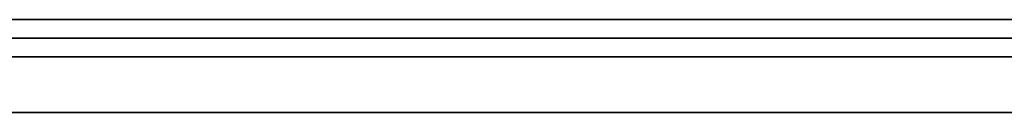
# Model space of a CAD drawing. Extents: x -3.09 to 3.09, y 0 to 2.31.
# Tile 126 of 177: x -1.780485 to -1.77519, y 2.2345 to 2.235. Entities that reach past the tile are written whole.
import ezdxf

# ---------------------------------------------------------------- set-up
doc = ezdxf.new("R2010")
doc.units = 0
doc.layers.get('0').update_dxf_attribs({"linetype": 'CONTINUOUS'})

# ---------------------------------------------------------------- blocks, each defined once
blk = doc.blocks.new('*U1')
at = {"extrusion": (0, 1, 0)}
for p, q in [((3.018, 2.235, -0.83), (-3.018, 2.235, -0.83)), ((-3.018, 2.235, 0.83), (3.018, 2.235, 0.83)), ((-2.798, 2.235, -0.725), (-1.678, 2.235, -0.725)), ((-1.678, 2.235, -0.365), (-2.798, 2.235, -0.365)), ((-1.678, 2.2348, -0.725), (-2.798, 2.2348, -0.725)), ((-2.798, 2.2348, -0.365), (-1.678, 2.2348, -0.365)), ((-1.7594081, 2.2348, -0.5246928), (-1.7879387, 2.2348, -0.5246928)), ((-1.7873265, 2.2348, -0.6146928), (-1.746551, 2.2348, -0.6146928)), ((-1.7710408, 2.2348, -0.5982847), (-1.7842652, 2.2348, -0.5406112)), ((-1.7842652, 2.2348, -0.5406112), (-1.763204, 2.2348, -0.5406112)), ((-1.7879387, 2.2345, -0.5246928), (-1.7594081, 2.2345, -0.5246928)), ((-1.746551, 2.2345, -0.6146928), (-1.7873265, 2.2345, -0.6146928)), ((-1.7710408, 2.2345, -0.5982847), (-1.7842652, 2.2345, -0.5406112)), ((-1.7842652, 2.2345, -0.5406112), (-1.763204, 2.2345, -0.5406112))]:
    blk.add_line(p, q, dxfattribs=at)
for p, q in [((3.018, 2.235, -0.83), (-3.018, 2.235, -0.83)), ((-2.798, 2.235, -0.725), (-1.678, 2.235, -0.725)), ((-1.678, 2.2348, -0.725), (-2.798, 2.2348, -0.725)), ((-1.7873265, 2.2348, -0.6146928), (-1.746551, 2.2348, -0.6146928)), ((-1.7842652, 2.2348, -0.5406112), (-1.763204, 2.2348, -0.5406112)), ((-1.746551, 2.2345, -0.6146928), (-1.7873265, 2.2345, -0.6146928)), ((-1.7842652, 2.2345, -0.5406112), (-1.763204, 2.2345, -0.5406112))]:
    blk.add_line(p, q)
at = {"extrusion": (0, 0, -1)}
for p, q in [((-3.018, 2.235, 0.83), (3.018, 2.235, 0.83)), ((-1.678, 2.235, -0.365), (-2.798, 2.235, -0.365)), ((-2.798, 2.2348, -0.365), (-1.678, 2.2348, -0.365)), ((-1.7594081, 2.2348, -0.5246928), (-1.7879387, 2.2348, -0.5246928)), ((-1.7879387, 2.2345, -0.5246928), (-1.7594081, 2.2345, -0.5246928))]:
    blk.add_line(p, q, dxfattribs=at)
at = {"extrusion": (-0.974704, 0, -0.223499)}
for p, q in [((-1.7710408, 2.2348, -0.5982847), (-1.7842652, 2.2348, -0.5406112)), ((-1.7710408, 2.2345, -0.5982847), (-1.7842652, 2.2345, -0.5406112))]:
    blk.add_line(p, q, dxfattribs=at)
for points in [[(-1.77514, 2.235, -0.0425596), (-1.77521, 2.235, -0.0425224), (-1.77528, 2.235, -0.0424854), (-1.77535, 2.235, -0.0424486), (-1.77542, 2.235, -0.0424121), (-1.7755, 2.235, -0.0423758), (-1.77557, 2.235, -0.0423398), (-1.77564, 2.235, -0.0423039), (-1.77571, 2.235, -0.0422683), (-1.77578, 2.235, -0.042233), (-1.77586, 2.235, -0.0421978), (-1.77593, 2.235, -0.042163), (-1.776, 2.235, -0.0421283), (-1.77608, 2.235, -0.0420939), (-1.77615, 2.235, -0.0420597), (-1.77622, 2.235, -0.0420257), (-1.7763, 2.235, -0.041992), (-1.77637, 2.235, -0.0419585), (-1.77645, 2.235, -0.0419252), (-1.77652, 2.235, -0.0418922), (-1.7766, 2.235, -0.0418594), (-1.77667, 2.235, -0.0418268), (-1.77675, 2.235, -0.0417945), (-1.77682, 2.235, -0.0417624), (-1.7769, 2.235, -0.0417305), (-1.77698, 2.235, -0.0416989), (-1.77705, 2.235, -0.0416675), (-1.77713, 2.235, -0.0416363), (-1.77721, 2.235, -0.0416054), (-1.77728, 2.235, -0.0415747), (-1.77736, 2.235, -0.0415442), (-1.77744, 2.235, -0.041514), (-1.77752, 2.235, -0.041484), (-1.7776, 2.235, -0.0414542), (-1.77768, 2.235, -0.0414247), (-1.77775, 2.235, -0.0413954), (-1.77783, 2.235, -0.0413663), (-1.77791, 2.235, -0.0413374), (-1.77799, 2.235, -0.0413088), (-1.77807, 2.235, -0.0412805), (-1.77815, 2.235, -0.0412523), (-1.77823, 2.235, -0.0412244), (-1.77831, 2.235, -0.0411968), (-1.77839, 2.235, -0.0411693), (-1.77847, 2.235, -0.0411421), (-1.77856, 2.235, -0.0411151), (-1.77864, 2.235, -0.0410884), (-1.77872, 2.235, -0.0410619), (-1.7788, 2.235, -0.0410356), (-1.77888, 2.235, -0.0410096), (-1.77897, 2.235, -0.0409838), (-1.77905, 2.235, -0.0409582), (-1.77913, 2.235, -0.0409329), (-1.77922, 2.235, -0.0409078), (-1.7793, 2.235, -0.0408829), (-1.77938, 2.235, -0.0408582), (-1.77947, 2.235, -0.0408338), (-1.77955, 2.235, -0.0408096), (-1.77964, 2.235, -0.0407857), (-1.77972, 2.235, -0.040762), (-1.77981, 2.235, -0.0407385), (-1.77989, 2.235, -0.0407153), (-1.77998, 2.235, -0.0406923), (-1.78006, 2.235, -0.0406695), (-1.78015, 2.235, -0.0406469), (-1.78024, 2.235, -0.0406246), (-1.78032, 2.235, -0.0406025), (-1.78041, 2.235, -0.0405807), (-1.7805, 2.235, -0.0405591)], [(-1.77514, 2.235, -0.0425596), (-1.77521, 2.235, -0.0425224), (-1.77528, 2.235, -0.0424854), (-1.77535, 2.235, -0.0424486), (-1.77542, 2.235, -0.0424121), (-1.7755, 2.235, -0.0423758), (-1.77557, 2.235, -0.0423398), (-1.77564, 2.235, -0.0423039), (-1.77571, 2.235, -0.0422683), (-1.77578, 2.235, -0.042233), (-1.77586, 2.235, -0.0421978), (-1.77593, 2.235, -0.042163), (-1.776, 2.235, -0.0421283), (-1.77608, 2.235, -0.0420939), (-1.77615, 2.235, -0.0420597), (-1.77622, 2.235, -0.0420257), (-1.7763, 2.235, -0.041992), (-1.77637, 2.235, -0.0419585), (-1.77645, 2.235, -0.0419252), (-1.77652, 2.235, -0.0418922), (-1.7766, 2.235, -0.0418594), (-1.77667, 2.235, -0.0418268), (-1.77675, 2.235, -0.0417945), (-1.77682, 2.235, -0.0417624), (-1.7769, 2.235, -0.0417305), (-1.77698, 2.235, -0.0416989), (-1.77705, 2.235, -0.0416675), (-1.77713, 2.235, -0.0416363), (-1.77721, 2.235, -0.0416054), (-1.77728, 2.235, -0.0415747), (-1.77736, 2.235, -0.0415442), (-1.77744, 2.235, -0.041514), (-1.77752, 2.235, -0.041484), (-1.7776, 2.235, -0.0414542), (-1.77768, 2.235, -0.0414247), (-1.77775, 2.235, -0.0413954), (-1.77783, 2.235, -0.0413663), (-1.77791, 2.235, -0.0413374), (-1.77799, 2.235, -0.0413088), (-1.77807, 2.235, -0.0412805), (-1.77815, 2.235, -0.0412523), (-1.77823, 2.235, -0.0412244), (-1.77831, 2.235, -0.0411968), (-1.77839, 2.235, -0.0411693), (-1.77847, 2.235, -0.0411421), (-1.77856, 2.235, -0.0411151), (-1.77864, 2.235, -0.0410884), (-1.77872, 2.235, -0.0410619), (-1.7788, 2.235, -0.0410356), (-1.77888, 2.235, -0.0410096), (-1.77897, 2.235, -0.0409838), (-1.77905, 2.235, -0.0409582), (-1.77913, 2.235, -0.0409329), (-1.77922, 2.235, -0.0409078), (-1.7793, 2.235, -0.0408829), (-1.77938, 2.235, -0.0408582), (-1.77947, 2.235, -0.0408338), (-1.77955, 2.235, -0.0408096), (-1.77964, 2.235, -0.0407857), (-1.77972, 2.235, -0.040762), (-1.77981, 2.235, -0.0407385), (-1.77989, 2.235, -0.0407153), (-1.77998, 2.235, -0.0406923), (-1.78006, 2.235, -0.0406695), (-1.78015, 2.235, -0.0406469), (-1.78024, 2.235, -0.0406246), (-1.78032, 2.235, -0.0406025), (-1.78041, 2.235, -0.0405807), (-1.7805, 2.235, -0.0405591)], [(-1.78056, 2.235, -0.0529052), (-1.78045, 2.235, -0.052969), (-1.78035, 2.235, -0.0530336), (-1.78025, 2.235, -0.0530989), (-1.78015, 2.235, -0.053165), (-1.78005, 2.235, -0.0532319), (-1.77995, 2.235, -0.0532995), (-1.77986, 2.235, -0.0533678), (-1.77976, 2.235, -0.053437), (-1.77967, 2.235, -0.0535068), (-1.77958, 2.235, -0.0535775), (-1.77949, 2.235, -0.0536488), (-1.7794, 2.235, -0.053721), (-1.77931, 2.235, -0.0537942), (-1.77922, 2.235, -0.0538685), (-1.77913, 2.235, -0.0539438), (-1.77905, 2.235, -0.0540202), (-1.77897, 2.235, -0.0540976), (-1.77888, 2.235, -0.0541761), (-1.7788, 2.235, -0.0542557), (-1.77872, 2.235, -0.0543363), (-1.77864, 2.235, -0.054418), (-1.77856, 2.235, -0.0545008), (-1.77848, 2.235, -0.0545846), (-1.7784, 2.235, -0.0546694), (-1.77832, 2.235, -0.0547554), (-1.77825, 2.235, -0.0548423), (-1.77817, 2.235, -0.0549304), (-1.7781, 2.235, -0.0550195), (-1.77803, 2.235, -0.0551097), (-1.77795, 2.235, -0.0552009), (-1.77788, 2.235, -0.0552932), (-1.77781, 2.235, -0.0553866), (-1.77774, 2.235, -0.055481), (-1.77767, 2.235, -0.0555764), (-1.77761, 2.235, -0.055673), (-1.77754, 2.235, -0.0557706), (-1.77747, 2.235, -0.0558692), (-1.77741, 2.235, -0.055969), (-1.77735, 2.235, -0.0560697), (-1.77728, 2.235, -0.0561716), (-1.77722, 2.235, -0.0562745), (-1.77716, 2.235, -0.0563784), (-1.7771, 2.235, -0.0564835), (-1.77704, 2.235, -0.0565895), (-1.77698, 2.235, -0.0566967), (-1.77692, 2.235, -0.0568049), (-1.77687, 2.235, -0.0569142), (-1.77681, 2.235, -0.0570245), (-1.77676, 2.235, -0.0571359), (-1.7767, 2.235, -0.0572483), (-1.77665, 2.235, -0.0573618), (-1.7766, 2.235, -0.0574764), (-1.77655, 2.235, -0.057592), (-1.7765, 2.235, -0.0577087), (-1.77645, 2.235, -0.0578265), (-1.7764, 2.235, -0.0579453), (-1.77636, 2.235, -0.0580651), (-1.77631, 2.235, -0.0581861), (-1.77626, 2.235, -0.0583081), (-1.77622, 2.235, -0.0584311), (-1.77618, 2.235, -0.0585552), (-1.77613, 2.235, -0.0586804), (-1.77609, 2.235, -0.0588067), (-1.77605, 2.235, -0.0589339), (-1.77601, 2.235, -0.0590623), (-1.77597, 2.235, -0.0591917), (-1.77594, 2.235, -0.0593222), (-1.7759, 2.235, -0.0594537), (-1.77586, 2.235, -0.0595863), (-1.77583, 2.235, -0.05972), (-1.77579, 2.235, -0.0598547), (-1.77576, 2.235, -0.0599905), (-1.77573, 2.235, -0.0601274), (-1.7757, 2.235, -0.0602653), (-1.77567, 2.235, -0.0604042), (-1.77564, 2.235, -0.0605443), (-1.77561, 2.235, -0.0606853), (-1.77558, 2.235, -0.0608275), (-1.77556, 2.235, -0.0609707), (-1.77553, 2.235, -0.061115), (-1.77551, 2.235, -0.0612603), (-1.77548, 2.235, -0.0614067), (-1.77546, 2.235, -0.0615541), (-1.77544, 2.235, -0.0617027), (-1.77542, 2.235, -0.0618522), (-1.7754, 2.235, -0.0620029), (-1.77538, 2.235, -0.0621546), (-1.77536, 2.235, -0.0623073), (-1.77534, 2.235, -0.0624611), (-1.77532, 2.235, -0.062616), (-1.77531, 2.235, -0.0627719), (-1.77529, 2.235, -0.0629289), (-1.77528, 2.235, -0.063087), (-1.77527, 2.235, -0.0632461), (-1.77526, 2.235, -0.0634063), (-1.77525, 2.235, -0.0635675), (-1.77524, 2.235, -0.0637298), (-1.77523, 2.235, -0.0638932), (-1.77522, 2.235, -0.0640576), (-1.77521, 2.235, -0.0642231), (-1.77521, 2.235, -0.0643897), (-1.7752, 2.235, -0.0645573), (-1.7752, 2.235, -0.0647259), (-1.77519, 2.235, -0.0648957), (-1.77519, 2.235, -0.0650664), (-1.77519, 2.235, -0.0652383), (-1.77519, 2.235, -0.0654112)], [(-1.78056, 2.235, -0.0529052), (-1.78045, 2.235, -0.052969), (-1.78035, 2.235, -0.0530336), (-1.78025, 2.235, -0.0530989), (-1.78015, 2.235, -0.053165), (-1.78005, 2.235, -0.0532319), (-1.77995, 2.235, -0.0532995), (-1.77986, 2.235, -0.0533678), (-1.77976, 2.235, -0.053437), (-1.77967, 2.235, -0.0535068), (-1.77958, 2.235, -0.0535775), (-1.77949, 2.235, -0.0536488), (-1.7794, 2.235, -0.053721), (-1.77931, 2.235, -0.0537942), (-1.77922, 2.235, -0.0538685), (-1.77913, 2.235, -0.0539438), (-1.77905, 2.235, -0.0540202), (-1.77897, 2.235, -0.0540976), (-1.77888, 2.235, -0.0541761), (-1.7788, 2.235, -0.0542557), (-1.77872, 2.235, -0.0543363), (-1.77864, 2.235, -0.054418), (-1.77856, 2.235, -0.0545008), (-1.77848, 2.235, -0.0545846), (-1.7784, 2.235, -0.0546694), (-1.77832, 2.235, -0.0547554), (-1.77825, 2.235, -0.0548423), (-1.77817, 2.235, -0.0549304), (-1.7781, 2.235, -0.0550195), (-1.77803, 2.235, -0.0551097), (-1.77795, 2.235, -0.0552009), (-1.77788, 2.235, -0.0552932), (-1.77781, 2.235, -0.0553866), (-1.77774, 2.235, -0.055481), (-1.77767, 2.235, -0.0555764), (-1.77761, 2.235, -0.055673), (-1.77754, 2.235, -0.0557706), (-1.77747, 2.235, -0.0558692), (-1.77741, 2.235, -0.055969), (-1.77735, 2.235, -0.0560697), (-1.77728, 2.235, -0.0561716), (-1.77722, 2.235, -0.0562745), (-1.77716, 2.235, -0.0563784), (-1.7771, 2.235, -0.0564835), (-1.77704, 2.235, -0.0565895), (-1.77698, 2.235, -0.0566967), (-1.77692, 2.235, -0.0568049), (-1.77687, 2.235, -0.0569142), (-1.77681, 2.235, -0.0570245), (-1.77676, 2.235, -0.0571359), (-1.7767, 2.235, -0.0572483), (-1.77665, 2.235, -0.0573618), (-1.7766, 2.235, -0.0574764), (-1.77655, 2.235, -0.057592), (-1.7765, 2.235, -0.0577087), (-1.77645, 2.235, -0.0578265), (-1.7764, 2.235, -0.0579453), (-1.77636, 2.235, -0.0580651), (-1.77631, 2.235, -0.0581861), (-1.77626, 2.235, -0.0583081), (-1.77622, 2.235, -0.0584311), (-1.77618, 2.235, -0.0585552), (-1.77613, 2.235, -0.0586804), (-1.77609, 2.235, -0.0588067), (-1.77605, 2.235, -0.0589339), (-1.77601, 2.235, -0.0590623), (-1.77597, 2.235, -0.0591917), (-1.77594, 2.235, -0.0593222), (-1.7759, 2.235, -0.0594537), (-1.77586, 2.235, -0.0595863), (-1.77583, 2.235, -0.05972), (-1.77579, 2.235, -0.0598547), (-1.77576, 2.235, -0.0599905), (-1.77573, 2.235, -0.0601274), (-1.7757, 2.235, -0.0602653), (-1.77567, 2.235, -0.0604042), (-1.77564, 2.235, -0.0605443), (-1.77561, 2.235, -0.0606853), (-1.77558, 2.235, -0.0608275), (-1.77556, 2.235, -0.0609707), (-1.77553, 2.235, -0.061115), (-1.77551, 2.235, -0.0612603), (-1.77548, 2.235, -0.0614067), (-1.77546, 2.235, -0.0615541), (-1.77544, 2.235, -0.0617027), (-1.77542, 2.235, -0.0618522), (-1.7754, 2.235, -0.0620029), (-1.77538, 2.235, -0.0621546), (-1.77536, 2.235, -0.0623073), (-1.77534, 2.235, -0.0624611), (-1.77532, 2.235, -0.062616), (-1.77531, 2.235, -0.0627719), (-1.77529, 2.235, -0.0629289), (-1.77528, 2.235, -0.063087), (-1.77527, 2.235, -0.0632461), (-1.77526, 2.235, -0.0634063), (-1.77525, 2.235, -0.0635675), (-1.77524, 2.235, -0.0637298), (-1.77523, 2.235, -0.0638932), (-1.77522, 2.235, -0.0640576), (-1.77521, 2.235, -0.0642231), (-1.77521, 2.235, -0.0643897), (-1.7752, 2.235, -0.0645573), (-1.7752, 2.235, -0.0647259), (-1.77519, 2.235, -0.0648957), (-1.77519, 2.235, -0.0650664), (-1.77519, 2.235, -0.0652383), (-1.77519, 2.235, -0.0654112)], [(-1.78049, 2.235, -0.0904278), (-1.78041, 2.235, -0.0904075), (-1.78032, 2.235, -0.090387), (-1.78024, 2.235, -0.0903663), (-1.78015, 2.235, -0.0903454), (-1.78007, 2.235, -0.0903242), (-1.77998, 2.235, -0.0903028), (-1.7799, 2.235, -0.0902812), (-1.77981, 2.235, -0.0902594), (-1.77973, 2.235, -0.0902373), (-1.77965, 2.235, -0.090215), (-1.77956, 2.235, -0.0901925), (-1.77948, 2.235, -0.0901698), (-1.7794, 2.235, -0.0901468), (-1.77932, 2.235, -0.0901237), (-1.77923, 2.235, -0.0901003), (-1.77915, 2.235, -0.0900766), (-1.77907, 2.235, -0.0900528), (-1.77899, 2.235, -0.0900287), (-1.77891, 2.235, -0.0900044), (-1.77882, 2.235, -0.0899798), (-1.77874, 2.235, -0.0899551), (-1.77866, 2.235, -0.0899301), (-1.77858, 2.235, -0.0899049), (-1.7785, 2.235, -0.0898794), (-1.77842, 2.235, -0.0898538), (-1.77834, 2.235, -0.0898279), (-1.77826, 2.235, -0.0898018), (-1.77818, 2.235, -0.0897755), (-1.7781, 2.235, -0.0897489), (-1.77802, 2.235, -0.0897221), (-1.77794, 2.235, -0.0896951), (-1.77786, 2.235, -0.0896679), (-1.77778, 2.235, -0.0896404), (-1.77771, 2.235, -0.0896127), (-1.77763, 2.235, -0.0895848), (-1.77755, 2.235, -0.0895567), (-1.77747, 2.235, -0.0895283), (-1.77739, 2.235, -0.0894998), (-1.77732, 2.235, -0.0894709), (-1.77724, 2.235, -0.0894419), (-1.77716, 2.235, -0.0894126), (-1.77708, 2.235, -0.0893832), (-1.77701, 2.235, -0.0893535), (-1.77693, 2.235, -0.0893235), (-1.77685, 2.235, -0.0892934), (-1.77678, 2.235, -0.089263), (-1.7767, 2.235, -0.0892324), (-1.77663, 2.235, -0.0892015), (-1.77655, 2.235, -0.0891705), (-1.77647, 2.235, -0.0891392), (-1.7764, 2.235, -0.0891077), (-1.77632, 2.235, -0.089076), (-1.77625, 2.235, -0.089044), (-1.77618, 2.235, -0.0890118), (-1.7761, 2.235, -0.0889794), (-1.77603, 2.235, -0.0889468), (-1.77595, 2.235, -0.0889139), (-1.77588, 2.235, -0.0888808), (-1.77581, 2.235, -0.0888475), (-1.77573, 2.235, -0.088814), (-1.77566, 2.235, -0.0887802), (-1.77559, 2.235, -0.0887462), (-1.77551, 2.235, -0.088712), (-1.77544, 2.235, -0.0886776), (-1.77537, 2.235, -0.0886429), (-1.7753, 2.235, -0.088608), (-1.77522, 2.235, -0.0885729), (-1.77515, 2.235, -0.0885376)], [(-1.78049, 2.235, -0.0904278), (-1.78041, 2.235, -0.0904075), (-1.78032, 2.235, -0.090387), (-1.78024, 2.235, -0.0903663), (-1.78015, 2.235, -0.0903454), (-1.78007, 2.235, -0.0903242), (-1.77998, 2.235, -0.0903028), (-1.7799, 2.235, -0.0902812), (-1.77981, 2.235, -0.0902594), (-1.77973, 2.235, -0.0902373), (-1.77965, 2.235, -0.090215), (-1.77956, 2.235, -0.0901925), (-1.77948, 2.235, -0.0901698), (-1.7794, 2.235, -0.0901468), (-1.77932, 2.235, -0.0901237), (-1.77923, 2.235, -0.0901003), (-1.77915, 2.235, -0.0900766), (-1.77907, 2.235, -0.0900528), (-1.77899, 2.235, -0.0900287), (-1.77891, 2.235, -0.0900044), (-1.77882, 2.235, -0.0899798), (-1.77874, 2.235, -0.0899551), (-1.77866, 2.235, -0.0899301), (-1.77858, 2.235, -0.0899049), (-1.7785, 2.235, -0.0898794), (-1.77842, 2.235, -0.0898538), (-1.77834, 2.235, -0.0898279), (-1.77826, 2.235, -0.0898018), (-1.77818, 2.235, -0.0897755), (-1.7781, 2.235, -0.0897489), (-1.77802, 2.235, -0.0897221), (-1.77794, 2.235, -0.0896951), (-1.77786, 2.235, -0.0896679), (-1.77778, 2.235, -0.0896404), (-1.77771, 2.235, -0.0896127), (-1.77763, 2.235, -0.0895848), (-1.77755, 2.235, -0.0895567), (-1.77747, 2.235, -0.0895283), (-1.77739, 2.235, -0.0894998), (-1.77732, 2.235, -0.0894709), (-1.77724, 2.235, -0.0894419), (-1.77716, 2.235, -0.0894126), (-1.77708, 2.235, -0.0893832), (-1.77701, 2.235, -0.0893535), (-1.77693, 2.235, -0.0893235), (-1.77685, 2.235, -0.0892934), (-1.77678, 2.235, -0.089263), (-1.7767, 2.235, -0.0892324), (-1.77663, 2.235, -0.0892015), (-1.77655, 2.235, -0.0891705), (-1.77647, 2.235, -0.0891392), (-1.7764, 2.235, -0.0891077), (-1.77632, 2.235, -0.089076), (-1.77625, 2.235, -0.089044), (-1.77618, 2.235, -0.0890118), (-1.7761, 2.235, -0.0889794), (-1.77603, 2.235, -0.0889468), (-1.77595, 2.235, -0.0889139), (-1.77588, 2.235, -0.0888808), (-1.77581, 2.235, -0.0888475), (-1.77573, 2.235, -0.088814), (-1.77566, 2.235, -0.0887802), (-1.77559, 2.235, -0.0887462), (-1.77551, 2.235, -0.088712), (-1.77544, 2.235, -0.0886776), (-1.77537, 2.235, -0.0886429), (-1.7753, 2.235, -0.088608), (-1.77522, 2.235, -0.0885729), (-1.77515, 2.235, -0.0885376)], [(-1.77519, 2.235, -0.0654112), (-1.77519, 2.235, -0.0655795), (-1.77519, 2.235, -0.0657469), (-1.77519, 2.235, -0.0659132), (-1.7752, 2.235, -0.0660785), (-1.7752, 2.235, -0.0662428), (-1.77521, 2.235, -0.0664061), (-1.77521, 2.235, -0.0665684), (-1.77522, 2.235, -0.0667297), (-1.77523, 2.235, -0.06689), (-1.77524, 2.235, -0.0670493), (-1.77525, 2.235, -0.0672076), (-1.77526, 2.235, -0.0673649), (-1.77527, 2.235, -0.0675212), (-1.77528, 2.235, -0.0676765), (-1.77529, 2.235, -0.0678307), (-1.77531, 2.235, -0.067984), (-1.77532, 2.235, -0.0681363), (-1.77534, 2.235, -0.0682875), (-1.77536, 2.235, -0.0684378), (-1.77537, 2.235, -0.068587), (-1.77539, 2.235, -0.0687353), (-1.77541, 2.235, -0.0688825), (-1.77543, 2.235, -0.0690287), (-1.77546, 2.235, -0.069174), (-1.77548, 2.235, -0.0693182), (-1.7755, 2.235, -0.0694614), (-1.77553, 2.235, -0.0696036), (-1.77555, 2.235, -0.0697448), (-1.77558, 2.235, -0.069885), (-1.77561, 2.235, -0.0700242), (-1.77563, 2.235, -0.0701624), (-1.77566, 2.235, -0.0702996), (-1.77569, 2.235, -0.0704358), (-1.77572, 2.235, -0.070571), (-1.77576, 2.235, -0.0707052), (-1.77579, 2.235, -0.0708384), (-1.77582, 2.235, -0.0709705), (-1.77586, 2.235, -0.0711017), (-1.77589, 2.235, -0.0712319), (-1.77593, 2.235, -0.071361), (-1.77597, 2.235, -0.0714892), (-1.77601, 2.235, -0.0716163), (-1.77604, 2.235, -0.0717425), (-1.77608, 2.235, -0.0718676), (-1.77613, 2.235, -0.0719917), (-1.77617, 2.235, -0.0721149), (-1.77621, 2.235, -0.072237), (-1.77625, 2.235, -0.0723581), (-1.7763, 2.235, -0.0724782), (-1.77635, 2.235, -0.0725974), (-1.77639, 2.235, -0.0727155), (-1.77644, 2.235, -0.0728326), (-1.77649, 2.235, -0.0729487), (-1.77654, 2.235, -0.0730638), (-1.77659, 2.235, -0.0731779), (-1.77664, 2.235, -0.0732909), (-1.77669, 2.235, -0.073403), (-1.77674, 2.235, -0.0735141), (-1.7768, 2.235, -0.0736242), (-1.77685, 2.235, -0.0737332), (-1.77691, 2.235, -0.0738413), (-1.77697, 2.235, -0.0739484), (-1.77702, 2.235, -0.0740544), (-1.77708, 2.235, -0.0741595), (-1.77714, 2.235, -0.0742635), (-1.7772, 2.235, -0.0743666), (-1.77726, 2.235, -0.0744686), (-1.77733, 2.235, -0.0745696), (-1.77739, 2.235, -0.0746697), (-1.77745, 2.235, -0.0747687), (-1.77752, 2.235, -0.0748667), (-1.77759, 2.235, -0.0749637), (-1.77765, 2.235, -0.0750597), (-1.77772, 2.235, -0.0751547), (-1.77779, 2.235, -0.0752487), (-1.77786, 2.235, -0.0753417), (-1.77793, 2.235, -0.0754337), (-1.778, 2.235, -0.0755247), (-1.77807, 2.235, -0.0756147), (-1.77815, 2.235, -0.0757037), (-1.77822, 2.235, -0.0757916), (-1.7783, 2.235, -0.0758786), (-1.77837, 2.235, -0.0759646), (-1.77845, 2.235, -0.0760495), (-1.77853, 2.235, -0.0761335), (-1.77861, 2.235, -0.0762164), (-1.77869, 2.235, -0.0762984), (-1.77877, 2.235, -0.0763793), (-1.77885, 2.235, -0.0764593), (-1.77893, 2.235, -0.0765382), (-1.77902, 2.235, -0.0766161), (-1.7791, 2.235, -0.076693), (-1.77919, 2.235, -0.076769), (-1.77927, 2.235, -0.0768439), (-1.77936, 2.235, -0.0769178), (-1.77945, 2.235, -0.0769907), (-1.77954, 2.235, -0.0770629), (-1.77963, 2.235, -0.0771342), (-1.77972, 2.235, -0.0772049), (-1.77981, 2.235, -0.0772747), (-1.77991, 2.235, -0.0773438), (-1.78, 2.235, -0.0774121), (-1.7801, 2.235, -0.0774797), (-1.7802, 2.235, -0.0775465), (-1.7803, 2.235, -0.0776125), (-1.7804, 2.235, -0.0776778), (-1.7805, 2.235, -0.0777423)], [(-1.77519, 2.235, -0.0654112), (-1.77519, 2.235, -0.0655795), (-1.77519, 2.235, -0.0657469), (-1.77519, 2.235, -0.0659132), (-1.7752, 2.235, -0.0660785), (-1.7752, 2.235, -0.0662428), (-1.77521, 2.235, -0.0664061), (-1.77521, 2.235, -0.0665684), (-1.77522, 2.235, -0.0667297), (-1.77523, 2.235, -0.06689), (-1.77524, 2.235, -0.0670493), (-1.77525, 2.235, -0.0672076), (-1.77526, 2.235, -0.0673649), (-1.77527, 2.235, -0.0675212), (-1.77528, 2.235, -0.0676765), (-1.77529, 2.235, -0.0678307), (-1.77531, 2.235, -0.067984), (-1.77532, 2.235, -0.0681363), (-1.77534, 2.235, -0.0682875), (-1.77536, 2.235, -0.0684378), (-1.77537, 2.235, -0.068587), (-1.77539, 2.235, -0.0687353), (-1.77541, 2.235, -0.0688825), (-1.77543, 2.235, -0.0690287), (-1.77546, 2.235, -0.069174), (-1.77548, 2.235, -0.0693182), (-1.7755, 2.235, -0.0694614), (-1.77553, 2.235, -0.0696036), (-1.77555, 2.235, -0.0697448), (-1.77558, 2.235, -0.069885), (-1.77561, 2.235, -0.0700242), (-1.77563, 2.235, -0.0701624), (-1.77566, 2.235, -0.0702996), (-1.77569, 2.235, -0.0704358), (-1.77572, 2.235, -0.070571), (-1.77576, 2.235, -0.0707052), (-1.77579, 2.235, -0.0708384), (-1.77582, 2.235, -0.0709705), (-1.77586, 2.235, -0.0711017), (-1.77589, 2.235, -0.0712319), (-1.77593, 2.235, -0.071361), (-1.77597, 2.235, -0.0714892), (-1.77601, 2.235, -0.0716163), (-1.77604, 2.235, -0.0717425), (-1.77608, 2.235, -0.0718676), (-1.77613, 2.235, -0.0719917), (-1.77617, 2.235, -0.0721149), (-1.77621, 2.235, -0.072237), (-1.77625, 2.235, -0.0723581), (-1.7763, 2.235, -0.0724782), (-1.77635, 2.235, -0.0725974), (-1.77639, 2.235, -0.0727155), (-1.77644, 2.235, -0.0728326), (-1.77649, 2.235, -0.0729487), (-1.77654, 2.235, -0.0730638), (-1.77659, 2.235, -0.0731779), (-1.77664, 2.235, -0.0732909), (-1.77669, 2.235, -0.073403), (-1.77674, 2.235, -0.0735141), (-1.7768, 2.235, -0.0736242), (-1.77685, 2.235, -0.0737332), (-1.77691, 2.235, -0.0738413), (-1.77697, 2.235, -0.0739484), (-1.77702, 2.235, -0.0740544), (-1.77708, 2.235, -0.0741595), (-1.77714, 2.235, -0.0742635), (-1.7772, 2.235, -0.0743666), (-1.77726, 2.235, -0.0744686), (-1.77733, 2.235, -0.0745696), (-1.77739, 2.235, -0.0746697), (-1.77745, 2.235, -0.0747687), (-1.77752, 2.235, -0.0748667), (-1.77759, 2.235, -0.0749637), (-1.77765, 2.235, -0.0750597), (-1.77772, 2.235, -0.0751547), (-1.77779, 2.235, -0.0752487), (-1.77786, 2.235, -0.0753417), (-1.77793, 2.235, -0.0754337), (-1.778, 2.235, -0.0755247), (-1.77807, 2.235, -0.0756147), (-1.77815, 2.235, -0.0757037), (-1.77822, 2.235, -0.0757916), (-1.7783, 2.235, -0.0758786), (-1.77837, 2.235, -0.0759646), (-1.77845, 2.235, -0.0760495), (-1.77853, 2.235, -0.0761335), (-1.77861, 2.235, -0.0762164), (-1.77869, 2.235, -0.0762984), (-1.77877, 2.235, -0.0763793), (-1.77885, 2.235, -0.0764593), (-1.77893, 2.235, -0.0765382), (-1.77902, 2.235, -0.0766161), (-1.7791, 2.235, -0.076693), (-1.77919, 2.235, -0.076769), (-1.77927, 2.235, -0.0768439), (-1.77936, 2.235, -0.0769178), (-1.77945, 2.235, -0.0769907), (-1.77954, 2.235, -0.0770629), (-1.77963, 2.235, -0.0771342), (-1.77972, 2.235, -0.0772049), (-1.77981, 2.235, -0.0772747), (-1.77991, 2.235, -0.0773438), (-1.78, 2.235, -0.0774121), (-1.7801, 2.235, -0.0774797), (-1.7802, 2.235, -0.0775465), (-1.7803, 2.235, -0.0776125), (-1.7804, 2.235, -0.0776778), (-1.7805, 2.235, -0.0777423)], [(-1.78056, 2.2349, -0.0405439), (-1.78043, 2.2349, -0.0405763), (-1.7803, 2.2349, -0.0406091), (-1.78017, 2.2349, -0.0406425), (-1.78004, 2.2349, -0.0406765), (-1.77991, 2.2349, -0.0407109), (-1.77978, 2.2349, -0.0407459), (-1.77965, 2.2349, -0.0407814), (-1.77952, 2.2349, -0.0408174), (-1.7794, 2.2349, -0.040854), (-1.77927, 2.2349, -0.0408911), (-1.77915, 2.2349, -0.0409287), (-1.77902, 2.2349, -0.0409668), (-1.7789, 2.2349, -0.0410055), (-1.77877, 2.2349, -0.0410447), (-1.77865, 2.2349, -0.0410844), (-1.77853, 2.2349, -0.0411247), (-1.77841, 2.2349, -0.0411655), (-1.77828, 2.2349, -0.0412068), (-1.77816, 2.2349, -0.0412486), (-1.77804, 2.2349, -0.0412909), (-1.77792, 2.2349, -0.0413338), (-1.7778, 2.2349, -0.0413772), (-1.77768, 2.2349, -0.0414212), (-1.77757, 2.2349, -0.0414657), (-1.77745, 2.2349, -0.0415106), (-1.77733, 2.2349, -0.0415562), (-1.77721, 2.2349, -0.0416022), (-1.7771, 2.2349, -0.0416488), (-1.77698, 2.2349, -0.0416959), (-1.77687, 2.2349, -0.0417435), (-1.77675, 2.2349, -0.0417917), (-1.77664, 2.2349, -0.0418404), (-1.77653, 2.2349, -0.0418896), (-1.77642, 2.2349, -0.0419393), (-1.7763, 2.2349, -0.0419896), (-1.77619, 2.2349, -0.0420404), (-1.77608, 2.2349, -0.0420917), (-1.77597, 2.2349, -0.0421435), (-1.77586, 2.2349, -0.0421959), (-1.77575, 2.2349, -0.0422488), (-1.77564, 2.2349, -0.0423022), (-1.77554, 2.2349, -0.0423562), (-1.77543, 2.2349, -0.0424107), (-1.77532, 2.2349, -0.0424657), (-1.77521, 2.2349, -0.0425212), (-1.77511, 2.2349, -0.0425773)], [(-1.78056, 2.2349, -0.0405439), (-1.78043, 2.2349, -0.0405763), (-1.7803, 2.2349, -0.0406091), (-1.78017, 2.2349, -0.0406425), (-1.78004, 2.2349, -0.0406765), (-1.77991, 2.2349, -0.0407109), (-1.77978, 2.2349, -0.0407459), (-1.77965, 2.2349, -0.0407814), (-1.77952, 2.2349, -0.0408174), (-1.7794, 2.2349, -0.040854), (-1.77927, 2.2349, -0.0408911), (-1.77915, 2.2349, -0.0409287), (-1.77902, 2.2349, -0.0409668), (-1.7789, 2.2349, -0.0410055), (-1.77877, 2.2349, -0.0410447), (-1.77865, 2.2349, -0.0410844), (-1.77853, 2.2349, -0.0411247), (-1.77841, 2.2349, -0.0411655), (-1.77828, 2.2349, -0.0412068), (-1.77816, 2.2349, -0.0412486), (-1.77804, 2.2349, -0.0412909), (-1.77792, 2.2349, -0.0413338), (-1.7778, 2.2349, -0.0413772), (-1.77768, 2.2349, -0.0414212), (-1.77757, 2.2349, -0.0414657), (-1.77745, 2.2349, -0.0415106), (-1.77733, 2.2349, -0.0415562), (-1.77721, 2.2349, -0.0416022), (-1.7771, 2.2349, -0.0416488), (-1.77698, 2.2349, -0.0416959), (-1.77687, 2.2349, -0.0417435), (-1.77675, 2.2349, -0.0417917), (-1.77664, 2.2349, -0.0418404), (-1.77653, 2.2349, -0.0418896), (-1.77642, 2.2349, -0.0419393), (-1.7763, 2.2349, -0.0419896), (-1.77619, 2.2349, -0.0420404), (-1.77608, 2.2349, -0.0420917), (-1.77597, 2.2349, -0.0421435), (-1.77586, 2.2349, -0.0421959), (-1.77575, 2.2349, -0.0422488), (-1.77564, 2.2349, -0.0423022), (-1.77554, 2.2349, -0.0423562), (-1.77543, 2.2349, -0.0424107), (-1.77532, 2.2349, -0.0424657), (-1.77521, 2.2349, -0.0425212), (-1.77511, 2.2349, -0.0425773)], [(-1.78053, 2.2349, -0.0529192), (-1.78038, 2.2349, -0.0530157), (-1.78023, 2.2349, -0.053114), (-1.78008, 2.2349, -0.0532139), (-1.77993, 2.2349, -0.0533156), (-1.77979, 2.2349, -0.0534189), (-1.77965, 2.2349, -0.053524), (-1.77951, 2.2349, -0.0536308), (-1.77937, 2.2349, -0.0537394), (-1.77924, 2.2349, -0.0538503), (-1.77911, 2.2349, -0.0539636), (-1.77899, 2.2349, -0.0540792), (-1.77886, 2.2349, -0.0541973), (-1.77874, 2.2349, -0.0543178), (-1.77862, 2.2349, -0.0544407), (-1.7785, 2.2349, -0.054566), (-1.77838, 2.2349, -0.0546937), (-1.77826, 2.2349, -0.0548238), (-1.77815, 2.2349, -0.0549562), (-1.77804, 2.2349, -0.0550911), (-1.77793, 2.2349, -0.0552284), (-1.77783, 2.2349, -0.0553681), (-1.77772, 2.2349, -0.0555102), (-1.77762, 2.2349, -0.0556547), (-1.77752, 2.2349, -0.0558015), (-1.77742, 2.2349, -0.0559508), (-1.77732, 2.2349, -0.0561025), (-1.77723, 2.2349, -0.0562566), (-1.77714, 2.2349, -0.056413), (-1.77705, 2.2349, -0.0565719), (-1.77696, 2.2349, -0.0567332), (-1.77688, 2.2349, -0.0568969), (-1.77679, 2.2349, -0.0570629), (-1.77671, 2.2349, -0.0572314), (-1.77663, 2.2349, -0.0574023), (-1.77656, 2.2349, -0.0575756), (-1.77648, 2.2349, -0.0577512), (-1.77641, 2.2349, -0.0579293), (-1.77634, 2.2349, -0.0581098), (-1.77627, 2.2349, -0.0582926), (-1.7762, 2.2349, -0.0584779), (-1.77614, 2.2349, -0.0586656), (-1.77608, 2.2349, -0.0588556), (-1.77602, 2.2349, -0.0590481), (-1.77596, 2.2349, -0.059243), (-1.7759, 2.2349, -0.0594402), (-1.77585, 2.2349, -0.0596399), (-1.7758, 2.2349, -0.059842), (-1.77575, 2.2349, -0.0600464), (-1.7757, 2.2349, -0.0602533), (-1.77565, 2.2349, -0.0604625), (-1.77561, 2.2349, -0.0606742), (-1.77557, 2.2349, -0.0608883), (-1.77553, 2.2349, -0.0611047), (-1.77549, 2.2349, -0.0613236), (-1.77546, 2.2349, -0.0615448), (-1.77543, 2.2349, -0.0617685), (-1.7754, 2.2349, -0.0619945), (-1.77537, 2.2349, -0.062223), (-1.77534, 2.2349, -0.0624538), (-1.77532, 2.2349, -0.0626871), (-1.7753, 2.2349, -0.0629227), (-1.77528, 2.2349, -0.0631608), (-1.77526, 2.2349, -0.0634012), (-1.77524, 2.2349, -0.0636441), (-1.77523, 2.2349, -0.0638893), (-1.77522, 2.2349, -0.064137), (-1.77521, 2.2349, -0.064387), (-1.7752, 2.2349, -0.0646395), (-1.77519, 2.2349, -0.0648943), (-1.77519, 2.2349, -0.0651516), (-1.77519, 2.2349, -0.0654112)], [(-1.78053, 2.2349, -0.0529192), (-1.78038, 2.2349, -0.0530157), (-1.78023, 2.2349, -0.053114), (-1.78008, 2.2349, -0.0532139), (-1.77993, 2.2349, -0.0533156), (-1.77979, 2.2349, -0.0534189), (-1.77965, 2.2349, -0.053524), (-1.77951, 2.2349, -0.0536308), (-1.77937, 2.2349, -0.0537394), (-1.77924, 2.2349, -0.0538503), (-1.77911, 2.2349, -0.0539636), (-1.77899, 2.2349, -0.0540792), (-1.77886, 2.2349, -0.0541973), (-1.77874, 2.2349, -0.0543178), (-1.77862, 2.2349, -0.0544407), (-1.7785, 2.2349, -0.054566), (-1.77838, 2.2349, -0.0546937), (-1.77826, 2.2349, -0.0548238), (-1.77815, 2.2349, -0.0549562), (-1.77804, 2.2349, -0.0550911), (-1.77793, 2.2349, -0.0552284), (-1.77783, 2.2349, -0.0553681), (-1.77772, 2.2349, -0.0555102), (-1.77762, 2.2349, -0.0556547), (-1.77752, 2.2349, -0.0558015), (-1.77742, 2.2349, -0.0559508), (-1.77732, 2.2349, -0.0561025), (-1.77723, 2.2349, -0.0562566), (-1.77714, 2.2349, -0.056413), (-1.77705, 2.2349, -0.0565719), (-1.77696, 2.2349, -0.0567332), (-1.77688, 2.2349, -0.0568969), (-1.77679, 2.2349, -0.0570629), (-1.77671, 2.2349, -0.0572314), (-1.77663, 2.2349, -0.0574023), (-1.77656, 2.2349, -0.0575756), (-1.77648, 2.2349, -0.0577512), (-1.77641, 2.2349, -0.0579293), (-1.77634, 2.2349, -0.0581098), (-1.77627, 2.2349, -0.0582926), (-1.7762, 2.2349, -0.0584779), (-1.77614, 2.2349, -0.0586656), (-1.77608, 2.2349, -0.0588556), (-1.77602, 2.2349, -0.0590481), (-1.77596, 2.2349, -0.059243), (-1.7759, 2.2349, -0.0594402), (-1.77585, 2.2349, -0.0596399), (-1.7758, 2.2349, -0.059842), (-1.77575, 2.2349, -0.0600464), (-1.7757, 2.2349, -0.0602533), (-1.77565, 2.2349, -0.0604625), (-1.77561, 2.2349, -0.0606742), (-1.77557, 2.2349, -0.0608883), (-1.77553, 2.2349, -0.0611047), (-1.77549, 2.2349, -0.0613236), (-1.77546, 2.2349, -0.0615448), (-1.77543, 2.2349, -0.0617685), (-1.7754, 2.2349, -0.0619945), (-1.77537, 2.2349, -0.062223), (-1.77534, 2.2349, -0.0624538), (-1.77532, 2.2349, -0.0626871), (-1.7753, 2.2349, -0.0629227), (-1.77528, 2.2349, -0.0631608), (-1.77526, 2.2349, -0.0634012), (-1.77524, 2.2349, -0.0636441), (-1.77523, 2.2349, -0.0638893), (-1.77522, 2.2349, -0.064137), (-1.77521, 2.2349, -0.064387), (-1.7752, 2.2349, -0.0646395), (-1.77519, 2.2349, -0.0648943), (-1.77519, 2.2349, -0.0651516), (-1.77519, 2.2349, -0.0654112)], [(-1.77508, 2.2349, -0.0885032), (-1.77519, 2.2349, -0.0885566), (-1.7753, 2.2349, -0.0886094), (-1.77541, 2.2349, -0.0886618), (-1.77552, 2.2349, -0.0887136), (-1.77563, 2.2349, -0.088765), (-1.77574, 2.2349, -0.0888158), (-1.77585, 2.2349, -0.0888662), (-1.77596, 2.2349, -0.088916), (-1.77607, 2.2349, -0.0889653), (-1.77618, 2.2349, -0.0890141), (-1.77629, 2.2349, -0.0890624), (-1.77641, 2.2349, -0.0891102), (-1.77652, 2.2349, -0.0891574), (-1.77663, 2.2349, -0.0892042), (-1.77675, 2.2349, -0.0892505), (-1.77686, 2.2349, -0.0892962), (-1.77698, 2.2349, -0.0893415), (-1.77709, 2.2349, -0.0893862), (-1.77721, 2.2349, -0.0894304), (-1.77732, 2.2349, -0.0894741), (-1.77744, 2.2349, -0.0895173), (-1.77756, 2.2349, -0.08956), (-1.77768, 2.2349, -0.0896022), (-1.77779, 2.2349, -0.0896439), (-1.77791, 2.2349, -0.0896851), (-1.77803, 2.2349, -0.0897257), (-1.77815, 2.2349, -0.0897659), (-1.77827, 2.2349, -0.0898055), (-1.77839, 2.2349, -0.0898446), (-1.77851, 2.2349, -0.0898833), (-1.77863, 2.2349, -0.0899214), (-1.77876, 2.2349, -0.089959), (-1.77888, 2.2349, -0.0899961), (-1.779, 2.2349, -0.0900327), (-1.77912, 2.2349, -0.0900688), (-1.77925, 2.2349, -0.0901043), (-1.77937, 2.2349, -0.0901394), (-1.7795, 2.2349, -0.0901739), (-1.77962, 2.2349, -0.090208), (-1.77975, 2.2349, -0.0902415), (-1.77987, 2.2349, -0.0902745), (-1.78, 2.2349, -0.0903071), (-1.78013, 2.2349, -0.0903391), (-1.78025, 2.2349, -0.0903706), (-1.78038, 2.2349, -0.0904016), (-1.78051, 2.2349, -0.090432)], [(-1.77508, 2.2349, -0.0885032), (-1.77519, 2.2349, -0.0885566), (-1.7753, 2.2349, -0.0886094), (-1.77541, 2.2349, -0.0886618), (-1.77552, 2.2349, -0.0887136), (-1.77563, 2.2349, -0.088765), (-1.77574, 2.2349, -0.0888158), (-1.77585, 2.2349, -0.0888662), (-1.77596, 2.2349, -0.088916), (-1.77607, 2.2349, -0.0889653), (-1.77618, 2.2349, -0.0890141), (-1.77629, 2.2349, -0.0890624), (-1.77641, 2.2349, -0.0891102), (-1.77652, 2.2349, -0.0891574), (-1.77663, 2.2349, -0.0892042), (-1.77675, 2.2349, -0.0892505), (-1.77686, 2.2349, -0.0892962), (-1.77698, 2.2349, -0.0893415), (-1.77709, 2.2349, -0.0893862), (-1.77721, 2.2349, -0.0894304), (-1.77732, 2.2349, -0.0894741), (-1.77744, 2.2349, -0.0895173), (-1.77756, 2.2349, -0.08956), (-1.77768, 2.2349, -0.0896022), (-1.77779, 2.2349, -0.0896439), (-1.77791, 2.2349, -0.0896851), (-1.77803, 2.2349, -0.0897257), (-1.77815, 2.2349, -0.0897659), (-1.77827, 2.2349, -0.0898055), (-1.77839, 2.2349, -0.0898446), (-1.77851, 2.2349, -0.0898833), (-1.77863, 2.2349, -0.0899214), (-1.77876, 2.2349, -0.089959), (-1.77888, 2.2349, -0.0899961), (-1.779, 2.2349, -0.0900327), (-1.77912, 2.2349, -0.0900688), (-1.77925, 2.2349, -0.0901043), (-1.77937, 2.2349, -0.0901394), (-1.7795, 2.2349, -0.0901739), (-1.77962, 2.2349, -0.090208), (-1.77975, 2.2349, -0.0902415), (-1.77987, 2.2349, -0.0902745), (-1.78, 2.2349, -0.0903071), (-1.78013, 2.2349, -0.0903391), (-1.78025, 2.2349, -0.0903706), (-1.78038, 2.2349, -0.0904016), (-1.78051, 2.2349, -0.090432)], [(-1.77519, 2.2349, -0.0654112), (-1.77519, 2.2349, -0.065664), (-1.77519, 2.2349, -0.0659145), (-1.7752, 2.2349, -0.0661627), (-1.77521, 2.2349, -0.0664087), (-1.77522, 2.2349, -0.0666524), (-1.77523, 2.2349, -0.0668938), (-1.77524, 2.2349, -0.067133), (-1.77526, 2.2349, -0.0673698), (-1.77527, 2.2349, -0.0676045), (-1.77529, 2.2349, -0.0678368), (-1.77532, 2.2349, -0.0680668), (-1.77534, 2.2349, -0.0682946), (-1.77537, 2.2349, -0.0685202), (-1.77539, 2.2349, -0.0687434), (-1.77543, 2.2349, -0.0689644), (-1.77546, 2.2349, -0.0691831), (-1.77549, 2.2349, -0.0693995), (-1.77553, 2.2349, -0.0696137), (-1.77557, 2.2349, -0.0698256), (-1.77561, 2.2349, -0.0700352), (-1.77565, 2.2349, -0.0702425), (-1.7757, 2.2349, -0.0704476), (-1.77574, 2.2349, -0.0706504), (-1.77579, 2.2349, -0.0708509), (-1.77584, 2.2349, -0.0710492), (-1.7759, 2.2349, -0.0712451), (-1.77595, 2.2349, -0.0714388), (-1.77601, 2.2349, -0.0716303), (-1.77607, 2.2349, -0.0718195), (-1.77613, 2.2349, -0.0720063), (-1.77619, 2.2349, -0.072191), (-1.77626, 2.2349, -0.0723733), (-1.77633, 2.2349, -0.0725534), (-1.7764, 2.2349, -0.0727312), (-1.77647, 2.2349, -0.0729067), (-1.77654, 2.2349, -0.07308), (-1.77662, 2.2349, -0.073251), (-1.7767, 2.2349, -0.0734197), (-1.77678, 2.2349, -0.0735862), (-1.77686, 2.2349, -0.0737503), (-1.77695, 2.2349, -0.0739122), (-1.77703, 2.2349, -0.0740719), (-1.77712, 2.2349, -0.0742292), (-1.77721, 2.2349, -0.0743843), (-1.77731, 2.2349, -0.0745371), (-1.7774, 2.2349, -0.0746877), (-1.7775, 2.2349, -0.0748359), (-1.7776, 2.2349, -0.0749819), (-1.7777, 2.2349, -0.0751257), (-1.7778, 2.2349, -0.0752671), (-1.77791, 2.2349, -0.0754063), (-1.77802, 2.2349, -0.0755432), (-1.77813, 2.2349, -0.0756778), (-1.77824, 2.2349, -0.0758102), (-1.77835, 2.2349, -0.0759403), (-1.77847, 2.2349, -0.0760681), (-1.77859, 2.2349, -0.0761937), (-1.77871, 2.2349, -0.0763169), (-1.77883, 2.2349, -0.076438), (-1.77895, 2.2349, -0.0765567), (-1.77908, 2.2349, -0.0766732), (-1.77921, 2.2349, -0.0767873), (-1.77934, 2.2349, -0.0768993), (-1.77947, 2.2349, -0.077009), (-1.77961, 2.2349, -0.0771169), (-1.77974, 2.2349, -0.0772231), (-1.77989, 2.2349, -0.0773276), (-1.78003, 2.2349, -0.0774303), (-1.78018, 2.2349, -0.0775313), (-1.78033, 2.2349, -0.0776306), (-1.78048, 2.2349, -0.0777282), (-1.78063, 2.2349, -0.077824)], [(-1.77519, 2.2349, -0.0654112), (-1.77519, 2.2349, -0.065664), (-1.77519, 2.2349, -0.0659145), (-1.7752, 2.2349, -0.0661627), (-1.77521, 2.2349, -0.0664087), (-1.77522, 2.2349, -0.0666524), (-1.77523, 2.2349, -0.0668938), (-1.77524, 2.2349, -0.067133), (-1.77526, 2.2349, -0.0673698), (-1.77527, 2.2349, -0.0676045), (-1.77529, 2.2349, -0.0678368), (-1.77532, 2.2349, -0.0680668), (-1.77534, 2.2349, -0.0682946), (-1.77537, 2.2349, -0.0685202), (-1.77539, 2.2349, -0.0687434), (-1.77543, 2.2349, -0.0689644), (-1.77546, 2.2349, -0.0691831), (-1.77549, 2.2349, -0.0693995), (-1.77553, 2.2349, -0.0696137), (-1.77557, 2.2349, -0.0698256), (-1.77561, 2.2349, -0.0700352), (-1.77565, 2.2349, -0.0702425), (-1.7757, 2.2349, -0.0704476), (-1.77574, 2.2349, -0.0706504), (-1.77579, 2.2349, -0.0708509), (-1.77584, 2.2349, -0.0710492), (-1.7759, 2.2349, -0.0712451), (-1.77595, 2.2349, -0.0714388), (-1.77601, 2.2349, -0.0716303), (-1.77607, 2.2349, -0.0718195), (-1.77613, 2.2349, -0.0720063), (-1.77619, 2.2349, -0.072191), (-1.77626, 2.2349, -0.0723733), (-1.77633, 2.2349, -0.0725534), (-1.7764, 2.2349, -0.0727312), (-1.77647, 2.2349, -0.0729067), (-1.77654, 2.2349, -0.07308), (-1.77662, 2.2349, -0.073251), (-1.7767, 2.2349, -0.0734197), (-1.77678, 2.2349, -0.0735862), (-1.77686, 2.2349, -0.0737503), (-1.77695, 2.2349, -0.0739122), (-1.77703, 2.2349, -0.0740719), (-1.77712, 2.2349, -0.0742292), (-1.77721, 2.2349, -0.0743843), (-1.77731, 2.2349, -0.0745371), (-1.7774, 2.2349, -0.0746877), (-1.7775, 2.2349, -0.0748359), (-1.7776, 2.2349, -0.0749819), (-1.7777, 2.2349, -0.0751257), (-1.7778, 2.2349, -0.0752671), (-1.77791, 2.2349, -0.0754063), (-1.77802, 2.2349, -0.0755432), (-1.77813, 2.2349, -0.0756778), (-1.77824, 2.2349, -0.0758102), (-1.77835, 2.2349, -0.0759403), (-1.77847, 2.2349, -0.0760681), (-1.77859, 2.2349, -0.0761937), (-1.77871, 2.2349, -0.0763169), (-1.77883, 2.2349, -0.076438), (-1.77895, 2.2349, -0.0765567), (-1.77908, 2.2349, -0.0766732), (-1.77921, 2.2349, -0.0767873), (-1.77934, 2.2349, -0.0768993), (-1.77947, 2.2349, -0.077009), (-1.77961, 2.2349, -0.0771169), (-1.77974, 2.2349, -0.0772231), (-1.77989, 2.2349, -0.0773276), (-1.78003, 2.2349, -0.0774303), (-1.78018, 2.2349, -0.0775313), (-1.78033, 2.2349, -0.0776306), (-1.78048, 2.2349, -0.0777282), (-1.78063, 2.2349, -0.077824)]]:
    blk.add_polyline3d(points)

msp = doc.modelspace()

# ---------------------------------------------------------------- block references
msp.add_blockref('*U1', (0, 0))

doc.saveas('drawing.dxf')
